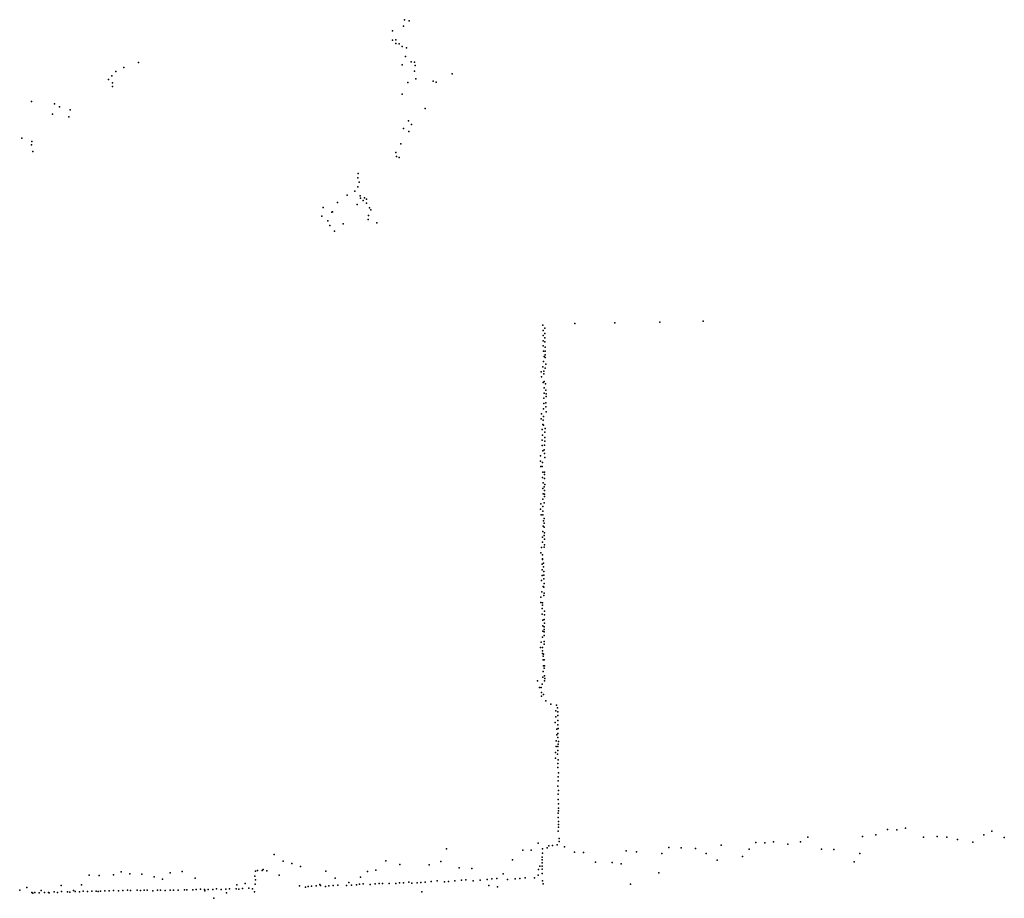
# Model space of a CAD drawing. Header units: millimetres. Extents: x -26529 to 19505, y -9255 to 34542.
# Tile 7 of 10: x -9064 to -3567, y -2737 to 2169. Entities that reach past the tile are written whole.
import ezdxf

# ---------------------------------------------------------------- set-up
doc = ezdxf.new("R2010")
doc.units = ezdxf.units.MM
doc.layers.add('P', color=9, linetype='Continuous')

msp = doc.modelspace()

# ---------------------------------------------------------------- linework, layer by layer
at = {"layer": 'P'}
for p in [(-6916, 2169), (-6890, 2163), (-6982, 2106), (-6921, 2132), (-6983, 2054), (-6964, 2057), (-6964, 2036), (-6945, 2034), (-6929, 2019), (-6905, 2011), (-8401, 1930), (-6911, 1964), (-6879, 1933), (-6859, 1932), (-8527, 1879), (-8482, 1902), (-6929, 1917), (-6859, 1881), (-6856, 1914), (-8569, 1835), (-8549, 1856), (-8545, 1817), (-6897, 1818), (-6853, 1838), (-6755, 1826), (-6739, 1820), (-6649, 1866), (-8545, 1796), (-8998, 1712), (-6928, 1753), (-8870, 1699), (-8841, 1682), (-8783, 1665), (-6801, 1674), (-8881, 1642), (-8789, 1626), (-6893, 1604), (-6922, 1561), (-6892, 1545), (-6877, 1583), (-9052, 1507), (-8997, 1488), (-8998, 1470), (-8990, 1433), (-6936, 1476), (-6964, 1427), (-6960, 1406), (-6946, 1399), (-7176, 1286), (-7174, 1311), (-7193, 1212), (-7176, 1236), (-7168, 1261), (-7235, 1189), (-7163, 1186), (-7161, 1173), (-7147, 1160), (-7139, 1174), (-7128, 1167), (-7370, 1120), (-7289, 1149), (-7179, 1137), (-7127, 1144), (-7111, 1118), (-7104, 1107), (-7377, 1072), (-7343, 1045), (-7322, 1094), (-7317, 1096), (-7119, 1053), (-7117, 1076), (-7333, 1020), (-7259, 1029), (-7070, 1034), (-7307, 989), (-6144, 464), (-6133, 446), (-5964, 472), (-5742, 476), (-5490, 480), (-5249, 486), (-6141, 434), (-6141, 405), (-6133, 393), (-6132, 416), (-6141, 376), (-6141, 347), (-6133, 370), (-6131, 341), (-6140, 318), (-6135, 288), (-6131, 319), (-6130, 297), (-6130, 282), (-6144, 231), (-6140, 260), (-6130, 223), (-6127, 246), (-6152, 203), (-6150, 174), (-6137, 207), (-6137, 191), (-6141, 144), (-6135, 148), (-6135, 113), (-6128, 136), (-6137, 55), (-6136, 84), (-6127, 100), (-6125, 79), (-6125, 65), (-6138, 25), (-6127, 7), (-6126, 29), (-6151, -31), (-6140, -3), (-6140, -46), (-6125, -21), (-6153, -60), (-6143, -91), (-6142, -67), (-6139, -95), (-6147, -120), (-6145, -150), (-6133, -135), (-6132, -164), (-6131, -114), (-6148, -208), (-6147, -179), (-6134, -206), (-6132, -185), (-6156, -267), (-6144, -239), (-6135, -233), (-6134, -254), (-6156, -296), (-6155, -325), (-6147, -325), (-6146, -304), (-6132, -275), (-6144, -358), (-6134, -358), (-6134, -371), (-6145, -388), (-6141, -418), (-6134, -392), (-6133, -427), (-6143, -448), (-6141, -478), (-6135, -440), (-6134, -460), (-6134, -480), (-6134, -493), (-6155, -535), (-6143, -508), (-6143, -549), (-6135, -528), (-6157, -564), (-6153, -596), (-6144, -576), (-6143, -596), (-6142, -659), (-6140, -629), (-6136, -616), (-6135, -643), (-6144, -689), (-6135, -664), (-6135, -711), (-6134, -697), (-6146, -749), (-6145, -720), (-6134, -731), (-6134, -764), (-6155, -808), (-6150, -779), (-6145, -819), (-6136, -777), (-6147, -872), (-6146, -841), (-6145, -845), (-6140, -866), (-6148, -902), (-6147, -934), (-6140, -886), (-6138, -933), (-6137, -913), (-6151, -963), (-6137, -953), (-6136, -979), (-6149, -1026), (-6141, -996), (-6137, -999), (-6136, -1033), (-6154, -1055), (-6154, -1086), (-6145, -1087), (-6138, -1047), (-6148, -1119), (-6148, -1150), (-6145, -1100), (-6134, -1134), (-6134, -1154), (-6144, -1183), (-6135, -1181), (-6134, -1201), (-6144, -1246), (-6143, -1215), (-6136, -1222), (-6136, -1249), (-6135, -1236), (-6152, -1306), (-6145, -1278), (-6136, -1317), (-6135, -1269), (-6135, -1303), (-6157, -1337), (-6146, -1356), (-6146, -1370), (-6145, -1336), (-6140, -1374), (-6142, -1384), (-6141, -1406), (-6136, -1405), (-6142, -1470), (-6140, -1438), (-6136, -1452), (-6134, -1439), (-6174, -1522), (-6143, -1502), (-6134, -1495), (-6134, -1522), (-6133, -1509), (-6162, -1559), (-6153, -1560), (-6150, -1588), (-6148, -1541), (-6151, -1608), (-6140, -1599), (-6127, -1634), (-6098, -1653), (-6071, -1691), (-6067, -1659), (-6061, -1674), (-6060, -1696), (-6074, -1756), (-6071, -1723), (-6060, -1717), (-6060, -1745), (-6065, -1792), (-6060, -1768), (-6058, -1789), (-6068, -1857), (-6065, -1825), (-6060, -1817), (-6060, -1839), (-6056, -1862), (-6072, -1923), (-6069, -1890), (-6059, -1889), (-6059, -1912), (-6058, -1876), (-6072, -1955), (-6061, -1933), (-6058, -1963), (-6059, -1985), (-6059, -2007), (-6058, -2081), (-6057, -2059), (-6056, -2037), (-6059, -2111), (-6055, -2135), (-6058, -2156), (-6057, -2186), (-6056, -2209), (-6056, -2233), (-6056, -2248), (-6058, -2262), (-6057, -2285), (-6057, -2363), (-6056, -2324), (-6056, -2340), (-6055, -2309), (-4220, -2352), (-4167, -2354), (-4118, -2346), (-3637, -2362), (-6053, -2403), (-4663, -2396), (-4359, -2391), (-4285, -2383), (-4019, -2395), (-3941, -2392), (-3887, -2396), (-3829, -2408), (-3681, -2382), (-3567, -2397), (-6681, -2461), (-6255, -2469), (-6208, -2469), (-6170, -2429), (-6146, -2461), (-6119, -2456), (-6109, -2444), (-6089, -2443), (-6064, -2438), (-6052, -2419), (-6022, -2450), (-5678, -2472), (-5440, -2454), (-5371, -2456), (-5291, -2458), (-5148, -2441), (-4991, -2463), (-4954, -2426), (-4904, -2427), (-4855, -2421), (-4776, -2434), (-4704, -2421), (-4588, -2462), (-4518, -2464), (-3743, -2423), (-7644, -2493), (-7019, -2527), (-6312, -2523), (-6147, -2507), (-6147, -2523), (-6146, -2484), (-5966, -2480), (-5917, -2481), (-5620, -2478), (-5479, -2486), (-5232, -2487), (-5170, -2524), (-5028, -2504), (-4373, -2486), (-7737, -2581), (-7711, -2582), (-7705, -2576), (-7685, -2583), (-7593, -2530), (-7545, -2542), (-7496, -2559), (-7076, -2580), (-6942, -2548), (-6778, -2551), (-6712, -2531), (-6610, -2567), (-6539, -2571), (-6168, -2577), (-6160, -2557), (-6148, -2538), (-6148, -2557), (-6148, -2574), (-5850, -2536), (-5757, -2537), (-5706, -2544), (-4406, -2533), (-8677, -2607), (-8621, -2610), (-8541, -2606), (-8497, -2589), (-8450, -2601), (-8383, -2602), (-8313, -2618), (-8266, -2631), (-8224, -2594), (-8156, -2588), (-8084, -2625), (-7751, -2613), (-7748, -2634), (-7747, -2585), (-7615, -2608), (-7354, -2585), (-7302, -2624), (-7162, -2619), (-7122, -2587), (-6598, -2635), (-6573, -2633), (-6493, -2636), (-6454, -2632), (-6429, -2629), (-6401, -2626), (-6365, -2601), (-6340, -2632), (-6297, -2629), (-6272, -2626), (-6242, -2623), (-6190, -2622), (-6169, -2608), (-6148, -2599), (-5495, -2594), (-9064, -2691), (-9024, -2676), (-8833, -2665), (-8719, -2662), (-8540, -2693), (-8488, -2693), (-8463, -2692), (-8408, -2691), (-8390, -2693), (-8369, -2692), (-8352, -2691), (-8295, -2691), (-8277, -2691), (-8223, -2691), (-8205, -2691), (-8179, -2691), (-8143, -2689), (-8131, -2689), (-8097, -2689), (-8078, -2688), (-8054, -2686), (-8033, -2687), (-8012, -2687), (-7985, -2687), (-7966, -2684), (-7940, -2688), (-7913, -2686), (-7893, -2684), (-7856, -2685), (-7851, -2662), (-7840, -2686), (-7820, -2683), (-7805, -2654), (-7785, -2680), (-7764, -2684), (-7750, -2658), (-7502, -2668), (-7468, -2674), (-7453, -2671), (-7435, -2670), (-7409, -2668), (-7388, -2660), (-7385, -2665), (-7357, -2671), (-7339, -2668), (-7313, -2666), (-7287, -2663), (-7240, -2666), (-7227, -2649), (-7212, -2664), (-7184, -2661), (-7166, -2658), (-7147, -2656), (-7108, -2660), (-7079, -2657), (-7058, -2655), (-7038, -2654), (-7001, -2654), (-6964, -2654), (-6944, -2651), (-6922, -2651), (-6892, -2646), (-6875, -2652), (-6845, -2651), (-6824, -2648), (-6801, -2646), (-6767, -2643), (-6733, -2639), (-6693, -2645), (-6670, -2643), (-6635, -2640), (-6532, -2639), (-6445, -2666), (-6396, -2672), (-6146, -2640), (-6142, -2656), (-5654, -2658), (-8996, -2705), (-8991, -2708), (-8979, -2705), (-8955, -2706), (-8945, -2694), (-8926, -2704), (-8904, -2705), (-8899, -2707), (-8872, -2701), (-8853, -2705), (-8830, -2699), (-8798, -2701), (-8784, -2702), (-8763, -2694), (-8754, -2699), (-8730, -2700), (-8709, -2697), (-8685, -2699), (-8662, -2697), (-8637, -2697), (-8626, -2699), (-8613, -2697), (-8589, -2695), (-8564, -2696), (-8513, -2695), (-8445, -2694), (-8321, -2695), (-8251, -2694), (-8031, -2696), (-7980, -2737), (-7909, -2706), (-7753, -2700), (-6818, -2700)]:
    msp.add_point(p, dxfattribs=at)

doc.saveas('drawing.dxf')
